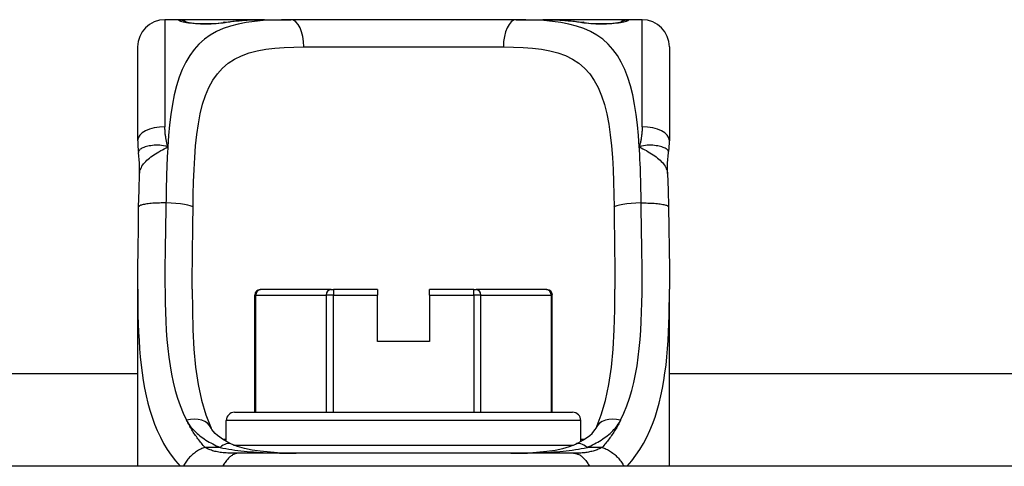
# Model space of a CAD drawing. Header units: inches. Extents: x 19 to 626, y 56 to 294.
# Tile 9 of 256: x 51.057 to 52.479, y 56.865 to 57.51. Entities that reach past the tile are written whole.
import ezdxf

# ---------------------------------------------------------------- set-up
doc = ezdxf.new("R2010")
doc.units = ezdxf.units.IN
doc.header["$MEASUREMENT"] = 0
doc.layers.add('Visible Edges(ANSI)', color=7, linetype='Continuous', lineweight=25)
doc.layers.add('Visible Tangent Edges(ANSI)', color=7, linetype='Continuous', lineweight=25)

msp = doc.modelspace()

# ---------------------------------------------------------------- linework, layer by layer
at = {"layer": 'Visible Edges(ANSI)'}
for p, q in [((51.2866, 57.5099), (51.2669, 57.5099)), ((51.4105, 57.5099), (51.2866, 57.5099)), ((51.4105, 57.5099), (51.4488, 57.5099)), ((51.7741, 57.5099), (51.4488, 57.5099)), ((51.7741, 57.5099), (51.8124, 57.5099)), ((51.9362, 57.5099), (51.8124, 57.5099)), ((51.9559, 57.5099), (51.9362, 57.5099)), ((51.2276, 57.3352), (51.2276, 57.4705)), ((51.9953, 57.4705), (51.9953, 57.3352)), ((51.2276, 56.865), (51.2276, 57.121)), ((51.4045, 57.1202), (51.405, 57.1202)), ((51.5067, 57.1202), (51.405, 57.1202)), ((51.5067, 57.1202), (51.5101, 57.1202)), ((51.574, 57.1202), (51.5101, 57.1202)), ((51.574, 57.1202), (51.574, 57.1123)), ((51.7128, 57.1202), (51.6488, 57.1202)), ((51.6488, 57.1123), (51.6488, 57.1202)), ((51.7128, 57.1202), (51.7162, 57.1202)), ((51.8179, 57.1202), (51.7162, 57.1202)), ((51.8179, 57.1202), (51.8184, 57.1202)), ((51.9953, 56.865), (51.9953, 57.121)), ((51.3966, 56.943), (51.3966, 57.1123)), ((51.574, 57.0454), (51.574, 57.1123)), ((51.6488, 57.1123), (51.6488, 57.0454)), ((51.8262, 56.943), (51.8262, 57.1123)), ((51.6488, 57.0454), (51.574, 57.0454)), ((43.1743, 56.999), (51.2276, 56.999)), ((51.9953, 56.999), (60.0486, 56.999)), ((51.3673, 56.943), (51.8555, 56.943)), ((51.3555, 56.9008), (51.3555, 56.9312)), ((51.8673, 56.9008), (51.8673, 56.9312)), ((51.8569, 56.8839), (51.3725, 56.8839)), ((59.5689, 56.865), (43.6539, 56.865))]:
    msp.add_line(p, q, dxfattribs=at)
at = {"layer": 'Visible Edges(ANSI)', "flags": 128}
for points in [[(51.2946, 57.5074), (51.2952, 57.5072), (51.2969, 57.5068), (51.3021, 57.5059), (51.3093, 57.505), (51.3177, 57.5044), (51.3267, 57.5042), (51.3357, 57.5045), (51.3439, 57.5051), (51.3508, 57.506)], [(51.3508, 57.506), (51.365, 57.5079), (51.3798, 57.5091), (51.3949, 57.5097), (51.4105, 57.5099)], [(51.8124, 57.5099), (51.828, 57.5097), (51.8431, 57.5091), (51.8578, 57.5079), (51.8721, 57.506)], [(51.8721, 57.506), (51.879, 57.5051), (51.8873, 57.5045), (51.8962, 57.5042), (51.9053, 57.5044), (51.9136, 57.505), (51.9208, 57.5059), (51.926, 57.5068), (51.9277, 57.5072), (51.9283, 57.5074)], [(51.2276, 57.3352), (51.2276, 57.3345), (51.2276, 57.3338), (51.2276, 57.333), (51.2276, 57.3323), (51.2276, 57.3316), (51.2277, 57.3309), (51.2277, 57.3302), (51.2277, 57.3295), (51.2278, 57.3288), (51.2278, 57.3281), (51.2278, 57.3273), (51.2279, 57.3266), (51.2279, 57.3259), (51.228, 57.3252), (51.2281, 57.3245), (51.2281, 57.3237), (51.2282, 57.323), (51.2283, 57.3223), (51.2284, 57.3216), (51.2284, 57.3209), (51.2285, 57.3201), (51.2286, 57.3194), (51.2287, 57.3187), (51.2288, 57.318)], [(51.994, 57.318), (51.9941, 57.3187), (51.9942, 57.3194), (51.9943, 57.3201), (51.9944, 57.3209), (51.9945, 57.3216), (51.9946, 57.3223), (51.9947, 57.323), (51.9947, 57.3237), (51.9948, 57.3245), (51.9949, 57.3252), (51.9949, 57.3259), (51.995, 57.3266), (51.995, 57.3273), (51.9951, 57.3281), (51.9951, 57.3288), (51.9952, 57.3295), (51.9952, 57.3302), (51.9952, 57.3309), (51.9952, 57.3316), (51.9953, 57.3323), (51.9953, 57.333), (51.9953, 57.3338), (51.9953, 57.3345), (51.9953, 57.3352)], [(51.2304, 57.2877), (51.2303, 57.3028), (51.2288, 57.318)], [(51.9925, 57.2877), (51.9925, 57.3028), (51.994, 57.318)], [(51.229, 57.2396), (51.2295, 57.2639), (51.2304, 57.2877)], [(51.9925, 57.2877), (51.9933, 57.2639), (51.9938, 57.2396)], [(51.2276, 57.121), (51.2277, 57.15), (51.2281, 57.1795), (51.2286, 57.2094), (51.229, 57.2396)], [(51.9938, 57.2396), (51.9943, 57.2094), (51.9948, 57.1795), (51.9952, 57.15), (51.9953, 57.121)], [(51.3063, 57.121), (51.3065, 57.091), (51.3073, 57.0621), (51.3089, 57.0344), (51.3113, 57.0081), (51.3149, 56.9833), (51.3198, 56.9603), (51.326, 56.9392), (51.3336, 56.9203)], [(51.8893, 56.9203), (51.8969, 56.9392), (51.9031, 56.9602), (51.9079, 56.9833), (51.9115, 57.0081), (51.914, 57.0344), (51.9155, 57.062), (51.9163, 57.0909), (51.9166, 57.121)], [(51.3629, 56.8971), (51.3516, 56.9031), (51.3427, 56.9095), (51.3393, 56.9126), (51.3367, 56.9156), (51.3348, 56.9182), (51.3336, 56.9203)], [(51.86, 56.8971), (51.8713, 56.9032), (51.8802, 56.9095), (51.8836, 56.9126), (51.8862, 56.9156), (51.8881, 56.9182), (51.8893, 56.9203)], [(51.4565, 56.8839), (51.4296, 56.8845), (51.4044, 56.8867), (51.3927, 56.8884), (51.3818, 56.8908), (51.3717, 56.8937), (51.3629, 56.8971)], [(51.7664, 56.8839), (51.7933, 56.8845), (51.8185, 56.8867), (51.8302, 56.8884), (51.8412, 56.8908), (51.8512, 56.8937), (51.86, 56.8971)]]:
    msp.add_lwpolyline(points, dxfattribs=at)
at = {"layer": 'Visible Edges(ANSI)'}
for centre, radius, start, end in [((51.2669, 57.4705), 0.0394, 90, 180), ((51.2866, 57.4902), 0.0197, 56.88, 90), ((51.9362, 57.4902), 0.0197, 90, 123.12), ((51.9559, 57.4705), 0.0394, 0, 90), ((51.4045, 57.1123), 0.00787, 90, 180), ((51.8184, 57.1123), 0.00787, 0, 90), ((51.3673, 56.9312), 0.0118, 90, 180), ((51.8555, 56.9312), 0.0118, 0, 90)]:
    msp.add_arc(centre, radius, start, end, dxfattribs=at)
at = {"layer": 'Visible Tangent Edges(ANSI)'}
for p, q in [((51.2669, 57.5099), (51.2669, 57.3552)), ((51.2866, 57.5093), (51.2866, 57.5099)), ((51.9362, 57.5099), (51.9362, 57.5093)), ((51.9559, 57.3552), (51.9559, 57.5099)), ((51.4674, 57.4705), (51.7555, 57.4705)), ((51.5101, 57.1202), (51.5101, 57.1123)), ((51.7128, 57.1123), (51.7128, 57.1202)), ((51.3981, 57.1123), (51.3966, 57.1123)), ((51.3981, 56.943), (51.3981, 57.1123)), ((51.3981, 57.1123), (51.4998, 57.1123)), ((51.5101, 57.1123), (51.4998, 57.1123)), ((51.4998, 57.1123), (51.4998, 56.943)), ((51.5101, 56.943), (51.5101, 57.1123)), ((51.5101, 57.1123), (51.574, 57.1123)), ((51.6488, 57.1123), (51.7128, 57.1123)), ((51.7231, 57.1123), (51.7128, 57.1123)), ((51.7128, 57.1123), (51.7128, 56.943)), ((51.7231, 56.943), (51.7231, 57.1123)), ((51.7231, 57.1123), (51.8247, 57.1123)), ((51.8262, 57.1123), (51.8247, 57.1123)), ((51.8247, 57.1123), (51.8247, 56.943)), ((51.8673, 56.9312), (51.3555, 56.9312)), ((51.3465, 56.8923), (51.3248, 56.8923)), ((51.3555, 56.9036), (51.3508, 56.9036)), ((51.3661, 56.8957), (51.8567, 56.8957)), ((51.8721, 56.9036), (51.8673, 56.9036)), ((51.8981, 56.8923), (51.8764, 56.8923))]:
    msp.add_line(p, q, dxfattribs=at)
at = {"layer": 'Visible Tangent Edges(ANSI)', "flags": 128}
for points in [[(51.4488, 57.5099), (51.4351, 57.5098), (51.4218, 57.5094), (51.4088, 57.5086), (51.3963, 57.5074), (51.3842, 57.5057), (51.3727, 57.5034), (51.3617, 57.5006), (51.3512, 57.497), (51.3414, 57.4927), (51.3323, 57.4876), (51.3239, 57.4817), (51.3161, 57.4747), (51.3091, 57.4669), (51.3028, 57.4582), (51.2971, 57.4485), (51.292, 57.438), (51.2876, 57.4267), (51.2837, 57.4145), (51.2805, 57.4015), (51.2778, 57.3877), (51.2755, 57.3732), (51.2737, 57.3582), (51.2723, 57.3426), (51.2711, 57.3264)], [(51.2866, 57.5093), (51.2868, 57.509), (51.2874, 57.5087), (51.2883, 57.5083), (51.2896, 57.5079), (51.2913, 57.5074), (51.2933, 57.507), (51.2956, 57.5065), (51.2982, 57.506), (51.301, 57.5056), (51.3041, 57.5052), (51.3074, 57.5048), (51.3109, 57.5045), (51.3146, 57.5042), (51.3183, 57.504), (51.3222, 57.5039), (51.326, 57.5038), (51.3299, 57.5039), (51.3337, 57.504), (51.3375, 57.5042), (51.3411, 57.5045), (51.3446, 57.5048), (51.3479, 57.5052), (51.351, 57.5056), (51.3539, 57.506)], [(51.3539, 57.506), (51.356, 57.5064), (51.3582, 57.5067), (51.3604, 57.507), (51.3626, 57.5073), (51.3648, 57.5076), (51.3671, 57.5079), (51.3693, 57.5081), (51.3716, 57.5083), (51.3739, 57.5085), (51.3762, 57.5087), (51.3786, 57.5089), (51.3809, 57.5091), (51.3833, 57.5092), (51.3857, 57.5093), (51.3881, 57.5095), (51.3905, 57.5096), (51.393, 57.5096), (51.3954, 57.5097), (51.3979, 57.5098), (51.4004, 57.5098), (51.4029, 57.5099), (51.4054, 57.5099), (51.4079, 57.5099), (51.4105, 57.5099)], [(51.9518, 57.3264), (51.9506, 57.3425), (51.9492, 57.3581), (51.9473, 57.3732), (51.9451, 57.3876), (51.9424, 57.4014), (51.9392, 57.4144), (51.9354, 57.4266), (51.9309, 57.438), (51.9258, 57.4485), (51.9201, 57.4581), (51.9137, 57.4668), (51.9067, 57.4747), (51.899, 57.4816), (51.8905, 57.4876), (51.8814, 57.4928), (51.8716, 57.4971), (51.8613, 57.5006), (51.8503, 57.5035), (51.8387, 57.5057), (51.8267, 57.5074), (51.8141, 57.5086), (51.8012, 57.5094), (51.7878, 57.5098), (51.7741, 57.5099)], [(51.8124, 57.5099), (51.815, 57.5099), (51.8175, 57.5099), (51.82, 57.5099), (51.8225, 57.5098), (51.825, 57.5098), (51.8274, 57.5097), (51.8299, 57.5096), (51.8323, 57.5096), (51.8348, 57.5095), (51.8372, 57.5093), (51.8396, 57.5092), (51.8419, 57.5091), (51.8443, 57.5089), (51.8466, 57.5087), (51.849, 57.5085), (51.8513, 57.5083), (51.8535, 57.5081), (51.8558, 57.5079), (51.8581, 57.5076), (51.8603, 57.5073), (51.8625, 57.507), (51.8647, 57.5067), (51.8669, 57.5064), (51.869, 57.506)], [(51.869, 57.506), (51.8719, 57.5056), (51.875, 57.5052), (51.8783, 57.5048), (51.8818, 57.5044), (51.8855, 57.5042), (51.8892, 57.504), (51.8931, 57.5039), (51.8969, 57.5038), (51.9008, 57.5039), (51.9046, 57.504), (51.9084, 57.5042), (51.912, 57.5045), (51.9155, 57.5048), (51.9188, 57.5052), (51.9219, 57.5056), (51.9248, 57.506), (51.9273, 57.5065), (51.9296, 57.507), (51.9316, 57.5074), (51.9332, 57.5079), (51.9345, 57.5083), (51.9355, 57.5087), (51.936, 57.509), (51.9362, 57.5093)], [(51.3076, 57.239), (51.3079, 57.2575), (51.3084, 57.2758), (51.3091, 57.2937), (51.3101, 57.3111), (51.3113, 57.3279), (51.313, 57.3441), (51.3152, 57.3595), (51.318, 57.3741), (51.3214, 57.3877), (51.3256, 57.4003), (51.3305, 57.4119), (51.3362, 57.4224), (51.3428, 57.4318), (51.3502, 57.44), (51.3584, 57.4471), (51.3676, 57.4531), (51.3777, 57.4579), (51.3886, 57.4619), (51.4002, 57.4649), (51.4125, 57.4672), (51.4254, 57.4688), (51.4389, 57.4698), (51.4529, 57.4704), (51.4674, 57.4705)], [(51.7555, 57.4705), (51.77, 57.4704), (51.7841, 57.4698), (51.7976, 57.4688), (51.8105, 57.4672), (51.8228, 57.4649), (51.8344, 57.4619), (51.8452, 57.458), (51.8553, 57.4531), (51.8644, 57.447), (51.8727, 57.4399), (51.8802, 57.4316), (51.8867, 57.4222), (51.8925, 57.4118), (51.8974, 57.4002), (51.9016, 57.3875), (51.905, 57.3738), (51.9077, 57.3592), (51.9099, 57.3438), (51.9116, 57.3276), (51.9129, 57.3108), (51.9139, 57.2935), (51.9145, 57.2756), (51.915, 57.2575), (51.9153, 57.239)], [(51.2711, 57.3264), (51.2707, 57.3276), (51.2704, 57.3288), (51.2701, 57.33), (51.2698, 57.3312), (51.2695, 57.3324), (51.2693, 57.3336), (51.269, 57.3348), (51.2688, 57.336), (51.2685, 57.3372), (51.2683, 57.3384), (51.2681, 57.3396), (51.268, 57.3408), (51.2678, 57.3421), (51.2676, 57.3433), (51.2675, 57.3445), (51.2674, 57.3457), (51.2673, 57.3469), (51.2672, 57.3481), (51.2671, 57.3493), (51.2671, 57.3505), (51.267, 57.3516), (51.267, 57.3528), (51.267, 57.354), (51.2669, 57.3552)], [(51.9559, 57.3552), (51.9559, 57.354), (51.9559, 57.3528), (51.9559, 57.3516), (51.9558, 57.3505), (51.9558, 57.3493), (51.9557, 57.3481), (51.9556, 57.3469), (51.9555, 57.3457), (51.9554, 57.3445), (51.9552, 57.3433), (51.9551, 57.3421), (51.9549, 57.3408), (51.9547, 57.3396), (51.9545, 57.3384), (51.9543, 57.3372), (51.9541, 57.336), (51.9539, 57.3348), (51.9536, 57.3336), (51.9534, 57.3324), (51.9531, 57.3312), (51.9528, 57.33), (51.9525, 57.3288), (51.9521, 57.3276), (51.9518, 57.3264)], [(51.2711, 57.3264), (51.2681, 57.3272), (51.2651, 57.3278), (51.2622, 57.3282), (51.2594, 57.3285), (51.2567, 57.3286), (51.2541, 57.3286), (51.2515, 57.3285), (51.249, 57.3283), (51.2467, 57.328), (51.2444, 57.3277), (51.2423, 57.3272), (51.2403, 57.3268), (51.2384, 57.3262), (51.2367, 57.3256), (51.2351, 57.325), (51.2337, 57.3243), (51.2325, 57.3235), (51.2314, 57.3228), (51.2306, 57.322), (51.2298, 57.3212), (51.2293, 57.3204), (51.229, 57.3196), (51.2288, 57.3188), (51.2288, 57.318)], [(51.2304, 57.2877), (51.2305, 57.2895), (51.2309, 57.2913), (51.2314, 57.2931), (51.232, 57.2948), (51.2329, 57.2966), (51.2338, 57.2984), (51.235, 57.3001), (51.2362, 57.3019), (51.2377, 57.3036), (51.2392, 57.3053), (51.2409, 57.3069), (51.2428, 57.3086), (51.2447, 57.3102), (51.2467, 57.3118), (51.2489, 57.3134), (51.2511, 57.3149), (51.2534, 57.3164), (51.2558, 57.3179), (51.2583, 57.3193), (51.2608, 57.3208), (51.2633, 57.3222), (51.2659, 57.3236), (51.2685, 57.325), (51.2711, 57.3264)], [(51.2711, 57.3264), (51.2709, 57.3232), (51.2707, 57.3199), (51.2705, 57.3167), (51.2704, 57.3134), (51.2702, 57.3101), (51.27, 57.3068), (51.2699, 57.3034), (51.2698, 57.3001), (51.2696, 57.2967), (51.2695, 57.2934), (51.2694, 57.29), (51.2693, 57.2866), (51.2692, 57.2832), (51.2691, 57.2798), (51.269, 57.2764), (51.2689, 57.2729), (51.2688, 57.2695), (51.2688, 57.266), (51.2687, 57.2626), (51.2686, 57.2591), (51.2686, 57.2557), (51.2685, 57.2522), (51.2685, 57.2487), (51.2684, 57.2453)], [(51.994, 57.318), (51.9941, 57.3188), (51.9939, 57.3196), (51.9936, 57.3204), (51.993, 57.3212), (51.9923, 57.322), (51.9914, 57.3228), (51.9904, 57.3235), (51.9891, 57.3243), (51.9877, 57.325), (51.9862, 57.3256), (51.9844, 57.3262), (51.9826, 57.3268), (51.9806, 57.3272), (51.9785, 57.3277), (51.9762, 57.328), (51.9738, 57.3283), (51.9714, 57.3285), (51.9688, 57.3286), (51.9662, 57.3286), (51.9634, 57.3285), (51.9606, 57.3282), (51.9578, 57.3278), (51.9548, 57.3272), (51.9518, 57.3264)], [(51.9518, 57.3264), (51.9544, 57.325), (51.957, 57.3236), (51.9596, 57.3222), (51.9621, 57.3208), (51.9646, 57.3193), (51.9671, 57.3179), (51.9694, 57.3164), (51.9718, 57.3149), (51.974, 57.3134), (51.9761, 57.3118), (51.9782, 57.3102), (51.9801, 57.3086), (51.9819, 57.3069), (51.9836, 57.3053), (51.9852, 57.3036), (51.9866, 57.3019), (51.9879, 57.3001), (51.989, 57.2984), (51.99, 57.2966), (51.9908, 57.2948), (51.9915, 57.2931), (51.992, 57.2913), (51.9923, 57.2895), (51.9925, 57.2877)], [(51.9545, 57.2453), (51.9544, 57.2488), (51.9544, 57.2522), (51.9543, 57.2557), (51.9543, 57.2592), (51.9542, 57.2627), (51.9541, 57.2661), (51.9541, 57.2696), (51.954, 57.273), (51.9539, 57.2764), (51.9538, 57.2798), (51.9537, 57.2833), (51.9536, 57.2867), (51.9535, 57.29), (51.9534, 57.2934), (51.9533, 57.2968), (51.9531, 57.3001), (51.953, 57.3035), (51.9528, 57.3068), (51.9527, 57.3101), (51.9525, 57.3134), (51.9524, 57.3167), (51.9522, 57.3199), (51.952, 57.3232), (51.9518, 57.3264)], [(51.2684, 57.2453), (51.2661, 57.2453), (51.2638, 57.2453), (51.2614, 57.2453), (51.259, 57.2452), (51.2566, 57.2451), (51.2541, 57.245), (51.2518, 57.2449), (51.2494, 57.2448), (51.2471, 57.2446), (51.2449, 57.2444), (51.2428, 57.2441), (51.2408, 57.2439), (51.239, 57.2436), (51.2372, 57.2433), (51.2357, 57.2429), (51.2342, 57.2426), (51.233, 57.2422), (51.2319, 57.2419), (51.231, 57.2415), (51.2303, 57.2411), (51.2297, 57.2407), (51.2293, 57.2403), (51.2291, 57.2399), (51.229, 57.2396)], [(51.2684, 57.2453), (51.2682, 57.2304), (51.2679, 57.2157), (51.2676, 57.201), (51.2674, 57.1864), (51.2672, 57.1719), (51.267, 57.1576), (51.267, 57.1433), (51.267, 57.1292), (51.2671, 57.1153), (51.2673, 57.1015), (51.2676, 57.0878), (51.2682, 57.0744), (51.2689, 57.0611), (51.2699, 57.0481), (51.2711, 57.0353), (51.2726, 57.0227), (51.2744, 57.0103), (51.2765, 56.9982), (51.279, 56.9863), (51.2819, 56.9747), (51.2852, 56.9635), (51.289, 56.9526), (51.2932, 56.942), (51.2979, 56.9318)], [(51.9249, 56.9318), (51.9297, 56.942), (51.9339, 56.9525), (51.9376, 56.9634), (51.941, 56.9746), (51.9439, 56.9862), (51.9464, 56.998), (51.9485, 57.0102), (51.9503, 57.0225), (51.9518, 57.0352), (51.953, 57.048), (51.954, 57.061), (51.9547, 57.0742), (51.9552, 57.0877), (51.9556, 57.1013), (51.9558, 57.1151), (51.9559, 57.129), (51.9559, 57.1432), (51.9558, 57.1575), (51.9557, 57.1719), (51.9555, 57.1864), (51.9552, 57.201), (51.955, 57.2157), (51.9547, 57.2305), (51.9545, 57.2453)], [(51.9545, 57.2453), (51.9568, 57.2453), (51.9591, 57.2453), (51.9615, 57.2453), (51.9639, 57.2452), (51.9663, 57.2451), (51.9687, 57.245), (51.9711, 57.2449), (51.9735, 57.2448), (51.9757, 57.2446), (51.9779, 57.2444), (51.9801, 57.2441), (51.982, 57.2439), (51.9839, 57.2436), (51.9856, 57.2433), (51.9872, 57.2429), (51.9886, 57.2426), (51.9899, 57.2422), (51.991, 57.2419), (51.9919, 57.2415), (51.9926, 57.2411), (51.9931, 57.2407), (51.9935, 57.2403), (51.9938, 57.2399), (51.9938, 57.2396)], [(51.3063, 57.121), (51.3063, 57.1258), (51.3063, 57.1306), (51.3063, 57.1354), (51.3064, 57.1402), (51.3064, 57.145), (51.3064, 57.1499), (51.3065, 57.1547), (51.3065, 57.1596), (51.3066, 57.1645), (51.3066, 57.1694), (51.3067, 57.1743), (51.3068, 57.1792), (51.3068, 57.1841), (51.3069, 57.1891), (51.307, 57.194), (51.307, 57.199), (51.3071, 57.204), (51.3072, 57.2089), (51.3073, 57.2139), (51.3073, 57.2189), (51.3074, 57.2239), (51.3075, 57.2289), (51.3075, 57.234), (51.3076, 57.239)], [(51.9153, 57.239), (51.9153, 57.234), (51.9154, 57.229), (51.9155, 57.224), (51.9155, 57.219), (51.9156, 57.214), (51.9157, 57.209), (51.9158, 57.2041), (51.9158, 57.1991), (51.9159, 57.1941), (51.916, 57.1892), (51.916, 57.1842), (51.9161, 57.1793), (51.9162, 57.1744), (51.9162, 57.1695), (51.9163, 57.1646), (51.9163, 57.1597), (51.9164, 57.1548), (51.9164, 57.1499), (51.9165, 57.1451), (51.9165, 57.1402), (51.9165, 57.1354), (51.9165, 57.1306), (51.9166, 57.1258), (51.9166, 57.121)], [(51.2276, 57.121), (51.2276, 57.1083), (51.2278, 57.0957), (51.228, 57.0832), (51.2283, 57.0708), (51.2288, 57.0586), (51.2295, 57.0466), (51.2303, 57.0347), (51.2313, 57.0229), (51.2325, 57.0113), (51.234, 57), (51.2356, 56.9887), (51.2376, 56.9777), (51.2398, 56.967), (51.2424, 56.9564), (51.2452, 56.946), (51.2484, 56.9359), (51.252, 56.9261), (51.2559, 56.9165), (51.2603, 56.9072), (51.2651, 56.8981), (51.2703, 56.8894), (51.276, 56.8809), (51.2821, 56.8728), (51.2887, 56.8651)], [(51.9342, 56.865), (51.9408, 56.8728), (51.9469, 56.8809), (51.9526, 56.8894), (51.9578, 56.8981), (51.9626, 56.9072), (51.9669, 56.9165), (51.9709, 56.9261), (51.9745, 56.9359), (51.9777, 56.946), (51.9805, 56.9564), (51.9831, 56.967), (51.9853, 56.9777), (51.9872, 56.9887), (51.9889, 57), (51.9904, 57.0113), (51.9916, 57.0229), (51.9926, 57.0347), (51.9934, 57.0466), (51.994, 57.0586), (51.9945, 57.0708), (51.9949, 57.0832), (51.9951, 57.0957), (51.9953, 57.1083), (51.9953, 57.121)], [(51.3248, 56.8923), (51.3235, 56.8938), (51.3221, 56.8953), (51.3208, 56.8969), (51.3196, 56.8984), (51.3183, 56.8999), (51.3171, 56.9015), (51.3158, 56.9031), (51.3146, 56.9046), (51.3135, 56.9062), (51.3123, 56.9079), (51.3112, 56.9095), (51.31, 56.9111), (51.3089, 56.9128), (51.3078, 56.9145), (51.3068, 56.9161), (51.3057, 56.9178), (51.3047, 56.9195), (51.3036, 56.9213), (51.3027, 56.923), (51.3017, 56.9247), (51.3007, 56.9265), (51.2998, 56.9283), (51.2988, 56.93), (51.2979, 56.9318)], [(51.2979, 56.9318), (51.299, 56.9297), (51.3003, 56.9277), (51.3016, 56.9257), (51.303, 56.9237), (51.3045, 56.9217), (51.3061, 56.9198), (51.3078, 56.918), (51.3095, 56.9161), (51.3114, 56.9143), (51.3133, 56.9126), (51.3153, 56.9109), (51.3173, 56.9092), (51.3194, 56.9076), (51.3216, 56.906), (51.3238, 56.9045), (51.3261, 56.903), (51.3285, 56.9015), (51.3309, 56.9001), (51.3334, 56.8987), (51.3359, 56.8973), (51.3385, 56.896), (51.3411, 56.8947), (51.3438, 56.8935), (51.3465, 56.8923)], [(51.8764, 56.8923), (51.8791, 56.8935), (51.8818, 56.8948), (51.8844, 56.896), (51.887, 56.8973), (51.8895, 56.8987), (51.892, 56.9001), (51.8944, 56.9015), (51.8968, 56.903), (51.8991, 56.9045), (51.9013, 56.906), (51.9035, 56.9076), (51.9056, 56.9092), (51.9077, 56.9109), (51.9096, 56.9126), (51.9115, 56.9144), (51.9134, 56.9161), (51.9151, 56.918), (51.9168, 56.9198), (51.9184, 56.9217), (51.9199, 56.9237), (51.9213, 56.9257), (51.9226, 56.9277), (51.9238, 56.9297), (51.9249, 56.9318)], [(51.9249, 56.9318), (51.924, 56.93), (51.9231, 56.9282), (51.9222, 56.9265), (51.9212, 56.9247), (51.9202, 56.923), (51.9192, 56.9212), (51.9182, 56.9195), (51.9172, 56.9178), (51.9161, 56.9161), (51.915, 56.9144), (51.9139, 56.9128), (51.9128, 56.9111), (51.9117, 56.9095), (51.9106, 56.9078), (51.9094, 56.9062), (51.9082, 56.9046), (51.907, 56.903), (51.9058, 56.9015), (51.9046, 56.8999), (51.9033, 56.8984), (51.902, 56.8968), (51.9007, 56.8953), (51.8994, 56.8938), (51.8981, 56.8923)], [(51.3248, 56.8923), (51.3233, 56.8918), (51.3218, 56.8912), (51.3202, 56.8906), (51.3187, 56.8899), (51.3171, 56.8891), (51.3156, 56.8882), (51.314, 56.8873), (51.3125, 56.8863), (51.311, 56.8853), (51.3095, 56.8842), (51.308, 56.8831), (51.3066, 56.8819), (51.3052, 56.8806), (51.3038, 56.8793), (51.3025, 56.878), (51.3013, 56.8766), (51.3001, 56.8752), (51.299, 56.8738), (51.2979, 56.8724), (51.2969, 56.8709), (51.296, 56.8694), (51.2951, 56.868), (51.2943, 56.8665), (51.2936, 56.865)], [(51.3725, 56.8839), (51.37, 56.8839), (51.3674, 56.884), (51.3649, 56.884), (51.3624, 56.884), (51.36, 56.8841), (51.3576, 56.8842), (51.3553, 56.8843), (51.353, 56.8845), (51.3508, 56.8847), (51.3487, 56.8849), (51.3466, 56.8852), (51.3447, 56.8855), (51.3428, 56.8858), (51.3409, 56.8862), (51.3392, 56.8866), (51.3374, 56.8871), (51.3357, 56.8876), (51.334, 56.8882), (51.3324, 56.8887), (51.3308, 56.8894), (51.3292, 56.89), (51.3277, 56.8908), (51.3262, 56.8915), (51.3248, 56.8923)], [(51.3465, 56.8923), (51.3506, 56.8914), (51.3548, 56.8906), (51.3591, 56.8898), (51.3634, 56.8891), (51.3678, 56.8885), (51.3722, 56.8879), (51.3767, 56.8874), (51.3812, 56.8869), (51.3857, 56.8865), (51.3903, 56.8861), (51.3949, 56.8858), (51.3995, 56.8854), (51.4041, 56.8852), (51.4088, 56.8849), (51.4135, 56.8847), (51.4182, 56.8845), (51.4229, 56.8844), (51.4277, 56.8843), (51.4324, 56.8841), (51.4372, 56.8841), (51.442, 56.884), (51.4468, 56.884), (51.4516, 56.8839), (51.4565, 56.8839)], [(51.7664, 56.8839), (51.7712, 56.8839), (51.7761, 56.884), (51.7809, 56.884), (51.7857, 56.8841), (51.7905, 56.8842), (51.7953, 56.8843), (51.8, 56.8844), (51.8047, 56.8845), (51.8094, 56.8847), (51.8141, 56.8849), (51.8188, 56.8852), (51.8234, 56.8854), (51.828, 56.8858), (51.8326, 56.8861), (51.8372, 56.8865), (51.8417, 56.8869), (51.8462, 56.8874), (51.8507, 56.8879), (51.8551, 56.8885), (51.8595, 56.8892), (51.8638, 56.8898), (51.8681, 56.8906), (51.8723, 56.8914), (51.8764, 56.8923)], [(51.8981, 56.8923), (51.8968, 56.8916), (51.8954, 56.8909), (51.894, 56.8902), (51.8926, 56.8896), (51.8911, 56.889), (51.8897, 56.8884), (51.8881, 56.8879), (51.8866, 56.8874), (51.885, 56.887), (51.8834, 56.8866), (51.8817, 56.8862), (51.88, 56.8858), (51.8783, 56.8855), (51.8766, 56.8852), (51.8748, 56.8849), (51.873, 56.8847), (51.8712, 56.8845), (51.8693, 56.8843), (51.8674, 56.8842), (51.8654, 56.8841), (51.8634, 56.884), (51.8613, 56.884), (51.8591, 56.8839), (51.8569, 56.8839)], [(51.8981, 56.8923), (51.8996, 56.8918), (51.9011, 56.8912), (51.9027, 56.8906), (51.9042, 56.8899), (51.9058, 56.8891), (51.9073, 56.8882), (51.9089, 56.8873), (51.9104, 56.8863), (51.9119, 56.8853), (51.9134, 56.8842), (51.9149, 56.8831), (51.9163, 56.8819), (51.9177, 56.8806), (51.919, 56.8793), (51.9203, 56.878), (51.9216, 56.8766), (51.9228, 56.8752), (51.9239, 56.8738), (51.925, 56.8724), (51.926, 56.8709), (51.9269, 56.8694), (51.9278, 56.868), (51.9286, 56.8665), (51.9293, 56.865)], [(51.3725, 56.8839), (51.3718, 56.8839), (51.371, 56.8838), (51.3701, 56.8837), (51.3693, 56.8835), (51.3684, 56.8832), (51.3675, 56.8828), (51.3666, 56.8824), (51.3657, 56.882), (51.3647, 56.8814), (51.3638, 56.8808), (51.3628, 56.8801), (51.3618, 56.8793), (51.3608, 56.8785), (51.3599, 56.8776), (51.3589, 56.8766), (51.3579, 56.8755), (51.3569, 56.8744), (51.3559, 56.8733), (51.355, 56.872), (51.354, 56.8707), (51.3531, 56.8694), (51.3521, 56.868), (51.3512, 56.8665), (51.3504, 56.865)], [(51.8569, 56.8839), (51.8578, 56.8839), (51.8588, 56.8838), (51.8597, 56.8837), (51.8607, 56.8835), (51.8617, 56.8832), (51.8627, 56.8828), (51.8637, 56.8824), (51.8647, 56.8819), (51.8658, 56.8814), (51.8668, 56.8807), (51.8678, 56.88), (51.8688, 56.8793), (51.8699, 56.8784), (51.8709, 56.8775), (51.8719, 56.8765), (51.8728, 56.8755), (51.8738, 56.8744), (51.8748, 56.8732), (51.8757, 56.8719), (51.8766, 56.8707), (51.8774, 56.8693), (51.8782, 56.8679), (51.879, 56.8665), (51.8798, 56.865)]]:
    msp.add_lwpolyline(points, dxfattribs=at)
at = {"layer": 'Visible Tangent Edges(ANSI)'}
for centre, major_axis, ratio, start_param, end_param in [((51.2866, 57.4897), (0.0197, 0), 0.998051, 1.091081, 1.570796), ((51.3539, 57.4866), (-0.0031, 0.0194), 0.702907, 6.061108, 6.283185), ((51.4488, 57.4705), (0, 0.0394), 0.472046, 4.712389, 6.283185), ((51.7741, 57.4705), (0, 0.0394), 0.472046, 0, 1.570796), ((51.869, 57.4866), (0.0031, 0.0194), 0.702907, 0, 0.222077), ((51.9362, 57.4897), (0.0197, 0), 0.998051, 1.570796, 2.050029), ((51.2669, 57.3352), (-0.0394, 0), 0.508749, 4.712389, 6.283185), ((51.9559, 57.3352), (0.0394, 0), 0.508749, 0, 1.570796), ((51.2684, 57.239), (0.0394, -0.0006), 0.159697, 0.093172, 1.573179), ((51.9545, 57.239), (-0.0394, -0.0006), 0.159697, 4.710006, 6.190013), ((51.405, 57.1123), (0, 0.00787), 0.871957, 0, 1.570796), ((51.5067, 57.1123), (0, 0.00787), 0.871957, 0, 1.570796), ((51.7162, 57.1123), (0, 0.00787), 0.871957, 4.712389, 6.283185), ((51.8179, 57.1123), (0, 0.00787), 0.871957, 4.712389, 6.283185), ((51.2979, 56.9036), (0.0357, 0.0167), 0.681178, 0, 1.262291), ((51.9249, 56.9036), (-0.0357, 0.0167), 0.681178, 5.020894, 6.283185), ((51.3465, 56.8614), (0.0164, 0.0358), 0.468903, 0, 0.773908), ((51.8764, 56.8614), (-0.0164, 0.0358), 0.468903, 5.509277, 6.283185)]:
    msp.add_ellipse(centre, major_axis=major_axis, ratio=ratio, start_param=start_param, end_param=end_param, dxfattribs=at)

doc.saveas('drawing.dxf')
